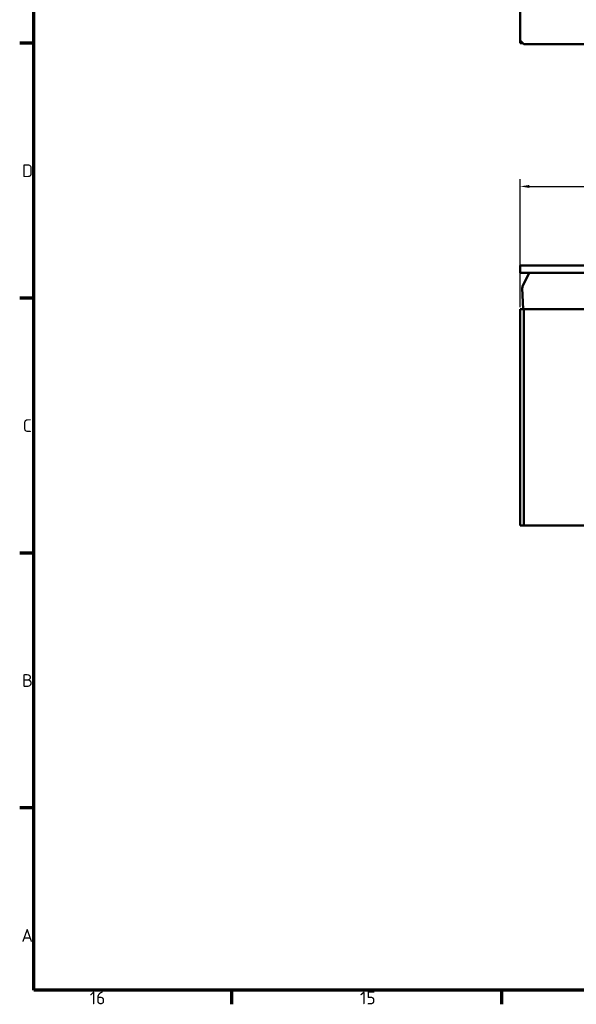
# Model space of a CAD drawing. Header units: millimetres. Extents: x 0 to 2239, y -60 to 841.
# Tile 1 of 151: x 16 to 169, y 16 to 287. Entities that reach past the tile are written whole.
import ezdxf

# ---------------------------------------------------------------- set-up
doc = ezdxf.new("R2010")
doc.units = ezdxf.units.MM
doc.layers.get('0').update_dxf_attribs({"lineweight": 25})
for name, color, linetype, lineweight in [('Bemaßung (ISO)', 7, 'Continuous', 25), ('Rahmen (ISO)', 7, 'Continuous', 70), ('Sichtbar (ISO)', 7, 'Continuous', 50)]:
    doc.layers.add(name, color=color, linetype=linetype, lineweight=lineweight)
doc.styles.add('Notiztext (DIN)', font='isocpeur.ttf')
doc.dimstyles.new('Standard (DIN)', dxfattribs={"dimtxt": 3.5, "dimasz": 2.5, "dimexe": 2, "dimexo": 0.5, "dimgap": 0.5, "dimtad": 1, "dimrnd": 1e-08, "dimtxsty": 'Notiztext (DIN)', "dimcen": 0.09, "dimdle": 10, "dimclrd": 256, "dimclre": 256, "dimclrt": 256, "dimadec": 0, "dimazin": 0, "dimtfac": 1, "dimtmove": 0, "dimatfit": 3, "dimfxl": 1, "dimtolj": 1, "dimtzin": 0, "dimlwd": -1, "dimlwe": -1, "dimarcsym": 0})

# ---------------------------------------------------------------- blocks, each defined once
blk = doc.blocks.new('Ränder Vorgaberahmen')
at = {"layer": 'Rahmen (ISO)'}
for p, q in [((20, 280.33), (16.1, 280.33)), ((20, 210.25), (16.1, 210.25)), ((20, 140.17), (16.1, 140.17)), ((20, 70.08), (16.1, 70.08)), ((74.31, 20), (74.31, 16.1)), ((148.63, 20), (148.63, 16.1))]:
    blk.add_line(p, q, dxfattribs=at)
at = {"layer": 'Rahmen (ISO)', "flags": 128}
blk.add_lwpolyline([(20, 20), (20, 821), (1169, 821), (1169, 20), (20, 20)], dxfattribs=at)
at = {"layer": 'Rahmen (ISO)', "char_height": 3.5, "attachment_point": 7, "style": 'Notiztext (DIN)'}
for s, insert in [('D', (16.75, 243.54)), ('C', (16.93, 173.46)), ('B', (16.75, 103.38)), ('A', (16.58, 33.29)), ('16', (35.36, 16.1)), ('15', (109.67, 16.1))]:
    blk.add_mtext(s, dxfattribs=dict(at, insert=insert))
blk = doc.blocks.new('*D22')
at = {"layer": 'Bemaßung (ISO)', "transparency": 16777216}
for p, q in [((153.74, 207.75), (153.74, 242.98)), ((156.24, 240.98), (401.24, 240.98)), ((403.74, 207.75), (403.74, 242.98))]:
    blk.add_line(p, q, dxfattribs=at)
for points in [[(156.24, 241.39), (156.24, 240.56), (153.74, 240.98)], [(401.24, 241.39), (401.24, 240.56), (403.74, 240.98)]]:
    blk.add_solid(points, dxfattribs=at)
at = {"layer": 'Defpoints', "color": 0, "transparency": 16777216}
for p in [(403.74, 240.98), (153.74, 207.25), (403.74, 207.25)]:
    blk.add_point(p, dxfattribs=at)
at = {"layer": 'Bemaßung (ISO)', "transparency": 16777216, "insert": (275.41, 244.98), "char_height": 3.5, "attachment_point": 1, "style": 'Notiztext (DIN)'}
blk.add_mtext('\\A1;250', dxfattribs=at)

msp = doc.modelspace()

# ---------------------------------------------------------------- linework, layer by layer
at = {"layer": 'Sichtbar (ISO)'}
for p, q in [((153.7399, 281.0629), (153.7399, 309.0629)), ((154.7399, 280.0629), (153.7399, 281.0629)), ((153.7399, 281.0629), (153.7399, 280.3629)), ((153.7399, 280.3629), (154.4399, 280.3629)), ((182.7399, 280.0629), (154.7399, 280.0629)), ((403.5899, 219.2529), (153.7399, 219.2529)), ((153.7399, 219.2529), (153.7399, 217.2529)), ((403.5899, 217.2529), (153.7399, 217.2529)), ((156.1649, 217.2529), (154.4057, 213.4726)), ((154.3129, 213.0158), (154.5141, 207.2529)), ((154.7399, 207.2529), (153.7399, 207.2529)), ((153.7399, 207.2529), (153.7399, 147.7529)), ((154.7399, 207.2529), (154.7399, 147.7529)), ((154.7399, 207.2529), (182.7399, 207.2529)), ((153.7399, 147.7529), (154.7399, 147.7529)), ((154.7399, 147.7529), (182.7399, 147.7529))]:
    msp.add_line(p, q, dxfattribs=at)
msp.add_arc((155.3123, 213.0507), 1, 155.043485, 182, dxfattribs=at)

# ---------------------------------------------------------------- block references
msp.add_blockref('Ränder Vorgaberahmen', (0, 0))

# ---------------------------------------------------------------- dimensions: what is measured, and where the dimension line sits
at = {"layer": 'Bemaßung (ISO)'}
dim = msp.add_linear_dim(base=(403.7399, 240.9752), p1=(153.7399, 207.2529), p2=(403.7399, 207.2529), angle=180, dimstyle='Standard (DIN)', override={"dimgap": 0.5, "dimdec": 2, "dimtol": 0, "dimlim": 0, "dimtp": 0, "dimtm": 0, "dimtdec": 2, "dimtofl": 0, "dimatfit": 1}, dxfattribs=at)
dim.commit()
dim.dimension.update_dxf_attribs({"geometry": '*D22', "text_midpoint": (278.7399, 240.9752), "dimtype": 160})

doc.saveas('drawing.dxf')
